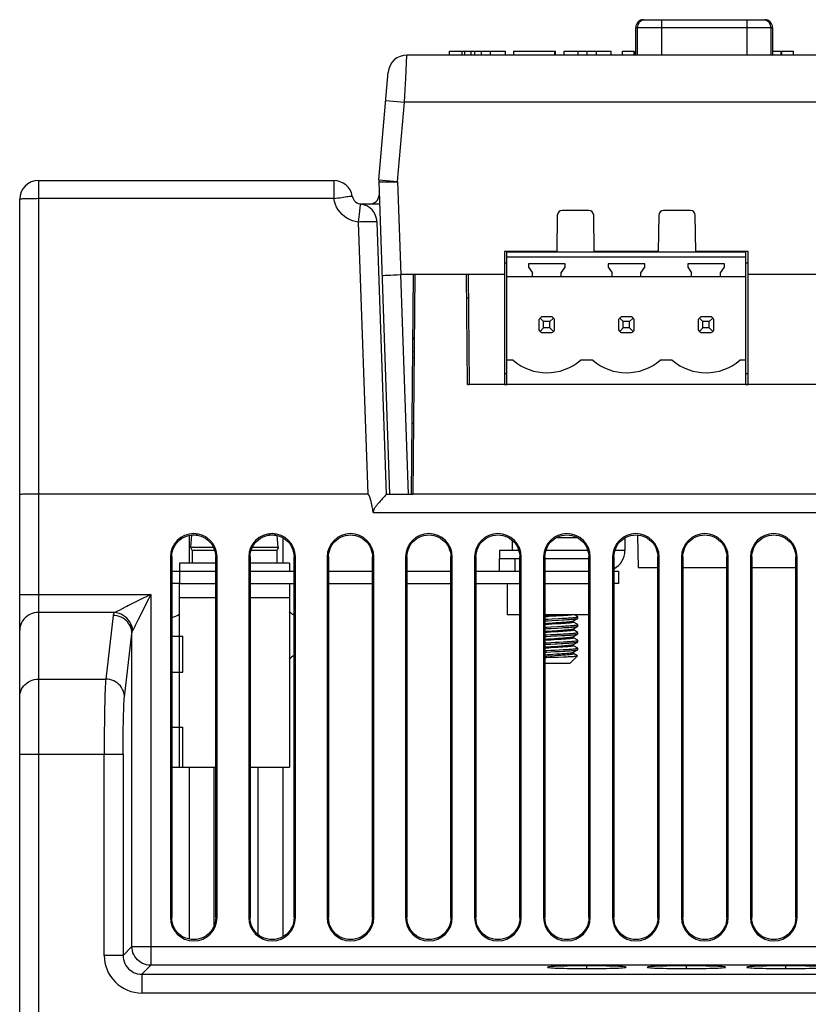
# Model space of a CAD drawing. Extents: x -841 to -216, y -127 to 601.
# Tile 104 of 201: x -624 to -574, y 497 to 560. Entities that reach past the tile are written whole.
import ezdxf

# ---------------------------------------------------------------- set-up
doc = ezdxf.new("R2010")
doc.units = 0
doc.header["$LTSCALE"] = 23.1
doc.layers.add('HEATSINK_AM_0', color=7, linetype='CONTINUOUS')

msp = doc.modelspace()

# ---------------------------------------------------------------- linework, layer by layer
at = {"layer": 'HEATSINK_AM_0', "color": 7}
for p, q in [((-584.328, 559.67), (-576.601, 559.67)), ((-583.192, 559.67), (-583.192, 557.416)), ((-577.737, 559.67), (-577.737, 557.416)), ((-584.828, 557.416), (-584.828, 559.17)), ((-584.828, 559.17), (-584.728, 559.17)), ((-584.728, 559.18), (-584.728, 557.416)), ((-584.728, 559.18), (-576.201, 559.18)), ((-576.201, 559.18), (-576.201, 557.416)), ((-576.201, 559.17), (-576.101, 559.17)), ((-576.101, 559.17), (-576.101, 557.416)), ((-596.696, 557.416), (-596.696, 557.653)), ((-596.696, 557.653), (-593.14, 557.653)), ((-595.897, 557.416), (-595.897, 557.653)), ((-595.736, 557.416), (-595.736, 557.653)), ((-595.333, 557.416), (-595.333, 557.653)), ((-595.093, 557.416), (-595.093, 557.653)), ((-594.672, 557.416), (-594.672, 557.653)), ((-594.095, 557.416), (-594.095, 557.653)), ((-593.14, 557.416), (-593.14, 557.653)), ((-592.629, 557.653), (-592.629, 557.416)), ((-592.629, 557.653), (-589.952, 557.653)), ((-589.993, 557.416), (-589.993, 557.653)), ((-589.952, 557.416), (-589.952, 557.653)), ((-589.392, 557.416), (-589.392, 557.653)), ((-589.392, 557.653), (-586.403, 557.653)), ((-588.504, 557.416), (-588.504, 557.653)), ((-587.916, 557.416), (-587.916, 557.653)), ((-587.333, 557.416), (-587.333, 557.653)), ((-586.403, 557.416), (-586.403, 557.653)), ((-585.68, 557.416), (-585.68, 557.653)), ((-585.68, 557.653), (-584.922, 557.653)), ((-584.922, 557.416), (-584.922, 557.653)), ((-584.859, 557.416), (-584.859, 557.653)), ((-584.859, 557.653), (-584.828, 557.653)), ((-576.101, 557.653), (-574.757, 557.653)), ((-575.559, 557.416), (-575.559, 557.653)), ((-575.515, 557.416), (-575.515, 557.653)), ((-574.757, 557.416), (-574.757, 557.653)), ((-599.497, 555.921), (-599.418, 557.416)), ((-513.021, 557.416), (-599.418, 557.416)), ((-601.214, 549.459), (-600.614, 556.32)), ((-600.771, 554.52), (-599.576, 554.416)), ((-600.02, 549.344), (-599.576, 554.416)), ((-599.576, 554.416), (-599.555, 554.813)), ((-512.864, 554.416), (-599.576, 554.416)), ((-622.92, 549.416), (-622.92, 450.916)), ((-622.92, 549.416), (-604.09, 549.416)), ((-604.09, 549.416), (-604.09, 548.258)), ((-601.214, 549.459), (-600.019, 549.355)), ((-601.22, 549.328), (-601.017, 549.332)), ((-601.22, 549.328), (-600.524, 529.416)), ((-601.017, 549.332), (-600.686, 549.337)), ((-600.02, 549.344), (-599.813, 543.416)), ((-624.12, 450.916), (-624.12, 548.216)), ((-604.09, 548.258), (-622.92, 548.258)), ((-602.417, 547.671), (-602.465, 547.272)), ((-601.17, 547.916), (-602.317, 547.916)), ((-587.81, 547.496), (-589.53, 547.496)), ((-581.33, 547.496), (-583.05, 547.496)), ((-602.465, 547.272), (-602.525, 546.77)), ((-589.83, 547.201), (-589.87, 544.896)), ((-587.47, 544.896), (-587.51, 547.201)), ((-583.35, 547.201), (-583.39, 544.896)), ((-580.99, 544.896), (-581.03, 547.201)), ((-602.525, 546.77), (-601.919, 529.416)), ((-600.72, 529.416), (-601.326, 546.77)), ((-593.19, 544.896), (-593.19, 536.416)), ((-589.87, 544.896), (-593.19, 544.896)), ((-593.04, 536.416), (-593.04, 544.846)), ((-577.8, 544.846), (-593.04, 544.846)), ((-577.8, 544.536), (-593.04, 544.536)), ((-592.97, 544.896), (-592.97, 544.846)), ((-591.97, 544.896), (-591.97, 544.846)), ((-583.39, 544.896), (-587.47, 544.896)), ((-577.65, 544.896), (-580.99, 544.896)), ((-577.8, 536.416), (-577.8, 544.846)), ((-577.65, 536.416), (-577.65, 544.896)), ((-593.19, 544.166), (-593.04, 544.166)), ((-591.67, 544.096), (-591.67, 543.896)), ((-589.33, 544.096), (-591.67, 544.096)), ((-591.67, 543.896), (-591.42, 543.539)), ((-589.58, 543.539), (-589.33, 543.896)), ((-589.33, 543.896), (-589.33, 544.096)), ((-586.59, 544.096), (-586.59, 543.896)), ((-584.25, 544.096), (-586.59, 544.096)), ((-586.59, 543.896), (-586.34, 543.539)), ((-584.5, 543.539), (-584.25, 543.896)), ((-584.25, 543.896), (-584.25, 544.096)), ((-581.51, 544.096), (-581.51, 543.896)), ((-579.17, 544.096), (-581.51, 544.096)), ((-581.51, 543.896), (-581.26, 543.539)), ((-579.42, 543.539), (-579.17, 543.896)), ((-579.17, 543.896), (-579.17, 544.096)), ((-577.8, 544.166), (-577.65, 544.166)), ((-593.19, 543.416), (-599.813, 543.416)), ((-599.322, 529.416), (-599.811, 543.416)), ((-599.131, 529.416), (-599.008, 543.416)), ((-599.02, 529.416), (-598.898, 543.416)), ((-595.62, 543.416), (-598.898, 543.416)), ((-595.559, 536.4), (-595.62, 543.416)), ((-595.52, 543.416), (-595.459, 536.416)), ((-577.8, 543.276), (-593.04, 543.276)), ((-591.42, 543.276), (-591.42, 543.539)), ((-589.58, 543.276), (-589.58, 543.539)), ((-586.34, 543.276), (-586.34, 543.539)), ((-584.5, 543.276), (-584.5, 543.539)), ((-581.26, 543.276), (-581.26, 543.539)), ((-579.42, 543.276), (-579.42, 543.539)), ((-573.01, 543.416), (-577.65, 543.416)), ((-595.507, 541.916), (-595.607, 541.916)), ((-590.7, 540.416), (-590.924, 540.64)), ((-590.168, 540.716), (-590.831, 540.716)), ((-590.075, 540.64), (-590.3, 540.416)), ((-585.62, 540.416), (-585.844, 540.64)), ((-585.088, 540.716), (-585.751, 540.716)), ((-585.22, 540.416), (-584.995, 540.64)), ((-580.54, 540.416), (-580.764, 540.64)), ((-580.008, 540.716), (-580.671, 540.716)), ((-579.915, 540.64), (-580.14, 540.416)), ((-591, 540.547), (-591, 539.884)), ((-590.7, 540.016), (-590.924, 539.791)), ((-590.7, 540.016), (-590.7, 540.416)), ((-590.3, 540.416), (-590.7, 540.416)), ((-590.3, 540.016), (-590.7, 540.016)), ((-590.3, 540.016), (-590.3, 540.416)), ((-590.075, 539.791), (-590.3, 540.016)), ((-590, 539.884), (-590, 540.547)), ((-585.92, 540.547), (-585.92, 539.884)), ((-585.844, 539.791), (-585.62, 540.016)), ((-585.62, 540.016), (-585.62, 540.416)), ((-585.22, 540.416), (-585.62, 540.416)), ((-585.22, 540.016), (-585.62, 540.016)), ((-585.22, 540.016), (-585.22, 540.416)), ((-584.995, 539.791), (-585.22, 540.016)), ((-584.92, 539.884), (-584.92, 540.547)), ((-580.84, 540.547), (-580.84, 539.884)), ((-580.54, 540.016), (-580.764, 539.791)), ((-580.54, 540.016), (-580.54, 540.416)), ((-580.14, 540.416), (-580.54, 540.416)), ((-580.14, 540.016), (-580.54, 540.016)), ((-580.14, 540.016), (-580.14, 540.416)), ((-579.915, 539.791), (-580.14, 540.016)), ((-579.84, 539.884), (-579.84, 540.547)), ((-598.933, 539.364), (-599.044, 539.364)), ((-599.044, 539.319), (-598.933, 539.319)), ((-590.831, 539.716), (-590.168, 539.716)), ((-585.751, 539.716), (-585.088, 539.716)), ((-580.671, 539.716), (-580.008, 539.716)), ((-599.055, 538.103), (-598.944, 538.103)), ((-599.051, 538.519), (-598.94, 538.519)), ((-592.654, 537.956), (-593.04, 537.956)), ((-587.574, 537.956), (-588.346, 537.956)), ((-582.494, 537.956), (-583.266, 537.956)), ((-577.8, 537.956), (-578.186, 537.956)), ((-593.19, 537.116), (-593.04, 537.116)), ((-577.8, 537.116), (-577.65, 537.116)), ((-595.559, 536.416), (-595.459, 536.416)), ((-516.881, 536.4), (-595.559, 536.4)), ((-593.19, 536.416), (-595.459, 536.416)), ((-593.19, 536.416), (-593.04, 536.416)), ((-577.8, 536.416), (-593.04, 536.416)), ((-577.8, 536.416), (-577.65, 536.416)), ((-573.01, 536.416), (-577.65, 536.416)), ((-598.98, 533.916), (-599.09, 533.916)), ((-601.919, 529.416), (-623.054, 529.416)), ((-600.859, 529.268), (-600.925, 529.197)), ((-600.787, 529.345), (-600.859, 529.268)), ((-600.72, 529.416), (-600.787, 529.345)), ((-600.72, 529.416), (-600.513, 529.416)), ((-600.524, 529.416), (-599.131, 529.416)), ((-599.131, 529.416), (-599.02, 529.416)), ((-513.42, 529.416), (-599.02, 529.416)), ((-600.925, 529.197), (-601.005, 529.109)), ((-510.877, 528.216), (-601.563, 528.216)), ((-613.32, 526.784), (-613.32, 525.016)), ((-613.201, 526.033), (-613.134, 526.794)), ((-612.781, 526.794), (-613.134, 526.794)), ((-607.781, 526.794), (-608.258, 526.794)), ((-607.639, 526.033), (-607.704, 526.781)), ((-584.718, 526.811), (-584.681, 524.716)), ((-607.32, 525.016), (-607.32, 526.627)), ((-592.712, 526.481), (-592.712, 525.816)), ((-589.871, 526.654), (-588.569, 526.654)), ((-585.52, 526.627), (-585.52, 525.816)), ((-613.201, 526.033), (-611.763, 526.033)), ((-613.112, 525.854), (-613.112, 525.016)), ((-613.112, 525.854), (-611.69, 525.854)), ((-609.349, 525.854), (-607.72, 525.854)), ((-609.277, 526.033), (-607.639, 526.033)), ((-607.72, 525.854), (-607.72, 525.016)), ((-593.52, 525.816), (-593.52, 525.316)), ((-592.279, 525.816), (-593.52, 525.816)), ((-587.879, 525.816), (-590.56, 525.816)), ((-585.52, 525.816), (-586.16, 525.816)), ((-614.507, 525.416), (-614.507, 502.416)), ((-614.507, 525.415), (-614.421, 525.413)), ((-614.421, 525.413), (-614.422, 502.413)), ((-613.92, 525.016), (-613.92, 524.516)), ((-611.618, 525.016), (-613.92, 525.016)), ((-611.618, 525.413), (-611.532, 525.415)), ((-611.617, 502.413), (-611.618, 525.413)), ((-611.532, 502.415), (-611.532, 525.416)), ((-609.507, 525.416), (-609.507, 502.416)), ((-609.507, 525.415), (-609.421, 525.413)), ((-609.421, 525.413), (-609.422, 502.413)), ((-606.92, 525.016), (-609.421, 525.016)), ((-606.92, 525.016), (-606.92, 524.516)), ((-606.618, 525.413), (-606.532, 525.415)), ((-606.617, 502.413), (-606.618, 525.413)), ((-606.532, 502.415), (-606.532, 525.416)), ((-604.507, 525.416), (-604.507, 502.416)), ((-604.507, 525.415), (-604.421, 525.413)), ((-604.421, 525.413), (-604.422, 502.413)), ((-601.618, 525.413), (-601.532, 525.415)), ((-601.617, 502.413), (-601.618, 525.413)), ((-601.532, 502.415), (-601.532, 525.416)), ((-599.507, 525.416), (-599.507, 502.416)), ((-599.507, 525.415), (-599.421, 525.413)), ((-599.421, 525.413), (-599.422, 502.413)), ((-596.618, 525.413), (-596.532, 525.415)), ((-596.617, 502.413), (-596.618, 525.413)), ((-596.532, 502.416), (-596.532, 525.416)), ((-595.107, 525.416), (-595.107, 502.416)), ((-595.107, 525.415), (-595.021, 525.413)), ((-595.021, 525.413), (-595.022, 502.413)), ((-593.52, 524.516), (-593.52, 525.316)), ((-593.52, 525.316), (-592.218, 525.316)), ((-592.52, 524.516), (-592.52, 525.316)), ((-592.218, 525.413), (-592.132, 525.415)), ((-592.217, 502.413), (-592.218, 525.413)), ((-592.132, 502.416), (-592.132, 525.416)), ((-590.707, 525.416), (-590.707, 502.416)), ((-590.707, 525.415), (-590.621, 525.413)), ((-590.621, 525.413), (-590.622, 502.413)), ((-590.621, 525.316), (-587.818, 525.316)), ((-587.818, 525.413), (-587.732, 525.415)), ((-587.817, 502.413), (-587.818, 525.413)), ((-587.732, 502.416), (-587.732, 525.416)), ((-586.307, 525.416), (-586.307, 502.416)), ((-586.307, 525.415), (-586.221, 525.413)), ((-586.221, 525.413), (-586.222, 502.413)), ((-583.418, 525.413), (-583.332, 525.415)), ((-583.417, 502.413), (-583.418, 525.413)), ((-583.332, 502.416), (-583.332, 525.416)), ((-581.907, 525.416), (-581.907, 502.416)), ((-581.907, 525.415), (-581.821, 525.413)), ((-581.821, 525.413), (-581.822, 502.413)), ((-579.018, 525.413), (-578.932, 525.415)), ((-579.017, 502.413), (-579.018, 525.413)), ((-578.932, 502.416), (-578.932, 525.416)), ((-577.507, 525.416), (-577.507, 502.416)), ((-577.507, 525.415), (-577.421, 525.413)), ((-577.421, 525.413), (-577.422, 502.413)), ((-574.618, 525.413), (-574.532, 525.415)), ((-574.617, 502.413), (-574.618, 525.413)), ((-574.532, 502.416), (-574.532, 525.416)), ((-614.421, 524.516), (-611.618, 524.516)), ((-613.92, 524.516), (-613.92, 523.716)), ((-609.421, 524.516), (-606.618, 524.516)), ((-604.421, 524.516), (-601.618, 524.516)), ((-599.421, 524.516), (-596.618, 524.516)), ((-595.021, 524.516), (-592.218, 524.516)), ((-592.52, 524.516), (-592.218, 524.516)), ((-590.621, 524.516), (-587.818, 524.516)), ((-590.621, 524.516), (-587.818, 524.516)), ((-586.221, 524.516), (-585.92, 524.516)), ((-585.92, 524.516), (-585.92, 523.716)), ((-583.418, 524.716), (-584.681, 524.716)), ((-579.018, 524.716), (-581.821, 524.716)), ((-574.618, 524.716), (-577.421, 524.716)), ((-613.92, 523.716), (-614.421, 523.716)), ((-613.92, 522.816), (-613.92, 523.716)), ((-613.92, 512.016), (-613.92, 523.716)), ((-613.92, 523.716), (-611.618, 523.716)), ((-613.92, 523.716), (-611.618, 523.716)), ((-609.421, 523.716), (-606.92, 523.716)), ((-609.421, 523.716), (-606.92, 523.716)), ((-606.92, 523.716), (-606.92, 522.816)), ((-606.92, 523.716), (-606.92, 512.016)), ((-606.92, 523.716), (-606.618, 523.716)), ((-604.421, 523.716), (-601.618, 523.716)), ((-599.421, 523.716), (-596.618, 523.716)), ((-595.021, 523.716), (-592.218, 523.716)), ((-593.02, 523.716), (-593.02, 521.716)), ((-590.621, 523.716), (-587.818, 523.716)), ((-585.92, 523.716), (-586.221, 523.716)), ((-624.12, 523.018), (-615.761, 523.018)), ((-615.761, 523.018), (-615.963, 522.917)), ((-615.761, 523.018), (-615.761, 499.375)), ((-613.92, 522.816), (-611.618, 522.816)), ((-609.421, 522.816), (-606.92, 522.816)), ((-618.06, 521.869), (-622.92, 521.869)), ((-617.845, 521.976), (-618.06, 521.869)), ((-616.328, 521.884), (-616.484, 521.571)), ((-618.159, 521.688), (-618.633, 517.622)), ((-592.218, 521.716), (-593.02, 521.716)), ((-587.818, 521.716), (-590.621, 521.716)), ((-590.621, 521.674), (-590.47, 521.685)), ((-590.621, 521.438), (-590.425, 521.449)), ((-590.621, 521.338), (-590.425, 521.349)), ((-590.47, 521.685), (-590.252, 521.699)), ((-590.163, 521.118), (-590.386, 521.103)), ((-589.823, 521.14), (-590.163, 521.118)), ((-589.602, 521.154), (-589.823, 521.14)), ((-589.754, 521.485), (-589.492, 521.499)), ((-589.754, 521.385), (-589.492, 521.399)), ((-588.798, 521.331), (-588.526, 521.488)), ((-588.79, 521.252), (-588.79, 521.335)), ((-588.526, 521.103), (-588.788, 521.255)), ((-588.526, 521.603), (-588.72, 521.716)), ((-588.532, 521.486), (-588.526, 521.488)), ((-588.52, 521.496), (-588.52, 521.596)), ((-617.434, 516.472), (-616.96, 520.538)), ((-616.96, 500.575), (-616.96, 520.538)), ((-616.799, 520.939), (-616.91, 520.719)), ((-616.747, 521.042), (-616.799, 520.939)), ((-590.621, 520.938), (-590.493, 520.945)), ((-590.621, 520.838), (-590.493, 520.845)), ((-590.463, 520.597), (-590.621, 520.586)), ((-590.493, 520.945), (-590.229, 520.96)), ((-590.493, 520.845), (-590.229, 520.86)), ((-590.245, 520.612), (-590.463, 520.597)), ((-590.386, 520.69), (-590.163, 520.705)), ((-589.794, 520.642), (-590.245, 520.612)), ((-590.229, 520.96), (-589.823, 520.981)), ((-590.229, 520.86), (-589.823, 520.881)), ((-590.163, 520.705), (-589.823, 520.727)), ((-589.823, 520.981), (-589.559, 520.996)), ((-589.823, 520.881), (-589.559, 520.896)), ((-589.823, 520.727), (-589.602, 520.742)), ((-589.576, 520.656), (-589.794, 520.642)), ((-588.798, 520.831), (-588.526, 520.988)), ((-588.798, 520.331), (-588.526, 520.488)), ((-588.79, 520.752), (-588.79, 520.835)), ((-588.526, 520.603), (-588.788, 520.755)), ((-588.52, 521.096), (-588.526, 521.103)), ((-588.526, 520.988), (-588.52, 520.996)), ((-588.52, 520.996), (-588.52, 521.096)), ((-588.52, 520.496), (-588.52, 520.596)), ((-614.421, 520.366), (-613.72, 520.366)), ((-613.72, 518.066), (-613.72, 520.366)), ((-590.621, 520.438), (-590.502, 520.445)), ((-590.621, 520.338), (-590.503, 520.345)), ((-590.621, 520.174), (-590.463, 520.185)), ((-590.464, 520.097), (-590.621, 520.086)), ((-590.621, 519.938), (-590.505, 519.944)), ((-590.505, 519.944), (-590.244, 519.959)), ((-590.505, 519.844), (-590.244, 519.859)), ((-590.503, 520.345), (-590.241, 520.359)), ((-590.502, 520.445), (-590.241, 520.459)), ((-590.246, 520.112), (-590.464, 520.097)), ((-590.463, 520.185), (-590.245, 520.2)), ((-589.795, 520.141), (-590.246, 520.112)), ((-590.245, 520.2), (-589.794, 520.229)), ((-589.577, 520.156), (-589.795, 520.141)), ((-589.794, 520.229), (-589.576, 520.244)), ((-589.708, 519.987), (-589.451, 520.002)), ((-588.798, 519.831), (-588.526, 519.988)), ((-588.79, 520.252), (-588.79, 520.335)), ((-588.526, 520.103), (-588.788, 520.255)), ((-588.52, 519.996), (-588.52, 520.096)), ((-590.621, 519.838), (-590.505, 519.844)), ((-590.621, 519.674), (-590.464, 519.685)), ((-590.621, 519.438), (-590.507, 519.444)), ((-590.621, 519.338), (-590.508, 519.344)), ((-590.508, 519.344), (-590.246, 519.359)), ((-590.507, 519.444), (-590.246, 519.459)), ((-590.464, 519.685), (-590.246, 519.7)), ((-589.797, 519.641), (-590.25, 519.612)), ((-590.246, 519.7), (-589.795, 519.729)), ((-589.879, 519.224), (-589.646, 519.239)), ((-589.795, 519.729), (-589.577, 519.744)), ((-589.711, 519.387), (-589.454, 519.401)), ((-589.71, 519.487), (-589.453, 519.502)), ((-588.798, 519.331), (-588.526, 519.488)), ((-588.79, 519.752), (-588.79, 519.835)), ((-588.79, 519.252), (-588.79, 519.335)), ((-588.526, 519.603), (-588.788, 519.755)), ((-588.534, 519.108), (-588.788, 519.255)), ((-588.52, 519.496), (-588.52, 519.596)), ((-590.621, 519.001), (-590.494, 519.006)), ((-589.02, 518.616), (-590.621, 518.616)), ((-590.494, 519.006), (-590.262, 519.015)), ((-590.392, 519.102), (-590.167, 519.117)), ((-590.167, 519.117), (-589.821, 519.14)), ((-589.821, 519.14), (-589.598, 519.155)), ((-589.44, 519.045), (-589.227, 519.053)), ((-588.532, 519.103), (-589.02, 518.616)), ((-588.532, 519.103), (-588.534, 519.108)), ((-614.421, 518.066), (-613.72, 518.066)), ((-622.92, 517.622), (-618.633, 517.622)), ((-614.422, 514.566), (-613.72, 514.566)), ((-613.72, 512.016), (-613.72, 514.566)), ((-624.12, 512.832), (-617.529, 512.832)), ((-618.728, 500.006), (-618.728, 512.832)), ((-617.529, 512.831), (-617.529, 500.006)), ((-614.422, 512.016), (-613.72, 512.016)), ((-613.92, 512.016), (-611.618, 512.016)), ((-613.32, 512.016), (-613.32, 501.047)), ((-611.72, 501.893), (-611.72, 512.016)), ((-609.422, 512.016), (-606.92, 512.016)), ((-608.92, 512.016), (-608.92, 501.342)), ((-607.32, 501.203), (-607.32, 512.016)), ((-614.422, 502.413), (-614.507, 502.415)), ((-611.532, 502.415), (-611.617, 502.413)), ((-609.422, 502.413), (-609.507, 502.415)), ((-606.532, 502.415), (-606.617, 502.413)), ((-604.422, 502.413), (-604.507, 502.415)), ((-601.532, 502.415), (-601.617, 502.413)), ((-599.422, 502.413), (-599.507, 502.415)), ((-596.532, 502.415), (-596.617, 502.413)), ((-595.022, 502.413), (-595.107, 502.415)), ((-592.132, 502.415), (-592.217, 502.413)), ((-590.622, 502.413), (-590.707, 502.415)), ((-587.732, 502.415), (-587.817, 502.413)), ((-586.222, 502.413), (-586.307, 502.415)), ((-583.332, 502.415), (-583.417, 502.413)), ((-581.822, 502.413), (-581.907, 502.415)), ((-578.932, 502.415), (-579.017, 502.413)), ((-577.422, 502.413), (-577.507, 502.415)), ((-574.532, 502.415), (-574.617, 502.413)), ((-616.96, 500.575), (-617.529, 500.006)), ((-616.96, 500.575), (-511.279, 500.575)), ((-617.529, 500.006), (-618.728, 500.006)), ((-616.33, 498.807), (-615.761, 499.375)), ((-512.479, 499.375), (-615.761, 499.375)), ((-587.945, 499.164), (-587.945, 499.339)), ((-581.595, 499.164), (-581.595, 499.339)), ((-575.245, 499.164), (-575.245, 499.339)), ((-616.33, 498.807), (-616.33, 497.607)), ((-616.33, 498.807), (-511.91, 498.807)), ((-511.91, 497.607), (-616.33, 497.607))]:
    msp.add_line(p, q, dxfattribs=at)
for points in [[(-599.555, 554.813), (-599.515, 555.572), (-599.497, 555.921)], [(-600.686, 549.337), (-600.479, 549.339), (-600.254, 549.341), (-600.019, 549.341)], [(-622.92, 548.258), (-623.054, 548.257), (-623.187, 548.257), (-623.316, 548.255), (-623.44, 548.253), (-623.558, 548.251), (-623.668, 548.248), (-623.768, 548.245), (-623.858, 548.242), (-623.936, 548.238), (-624.001, 548.234), (-624.052, 548.23), (-624.09, 548.225), (-624.112, 548.22), (-624.12, 548.216)], [(-604.09, 548.258), (-603.958, 548.28), (-603.827, 548.301), (-603.7, 548.321), (-603.578, 548.34), (-603.462, 548.357), (-603.354, 548.373), (-603.256, 548.386), (-603.167, 548.398), (-603.091, 548.407), (-603.026, 548.414), (-602.975, 548.418), (-602.938, 548.42), (-602.915, 548.419), (-602.907, 548.416)], [(-602.525, 546.77), (-602.715, 546.803), (-602.899, 546.855), (-603.077, 546.927), (-603.247, 547.018), (-603.407, 547.126), (-603.554, 547.252), (-603.686, 547.392), (-603.804, 547.546), (-603.904, 547.711), (-603.985, 547.886), (-604.047, 548.068), (-604.09, 548.258)], [(-602.385, 547.92), (-602.386, 547.913), (-602.389, 547.891), (-602.394, 547.856), (-602.417, 547.671)], [(-601.326, 546.77), (-601.333, 546.774), (-601.356, 546.778), (-601.393, 546.781), (-601.445, 546.784), (-601.51, 546.786), (-601.588, 546.787), (-601.677, 546.787), (-601.778, 546.787), (-601.887, 546.786), (-602.005, 546.784), (-602.129, 546.781), (-602.258, 546.778), (-602.391, 546.774), (-602.525, 546.77)], [(-601.011, 543.353), (-600.988, 543.358), (-600.92, 543.364), (-600.809, 543.372), (-600.66, 543.38), (-600.478, 543.389), (-600.271, 543.398), (-600.046, 543.407), (-599.813, 543.416)], [(-623.054, 529.416), (-623.187, 529.415), (-623.316, 529.415), (-623.44, 529.414), (-623.558, 529.412), (-623.668, 529.411), (-623.768, 529.41), (-623.858, 529.408), (-623.936, 529.406), (-624.001, 529.404), (-624.052, 529.402), (-624.09, 529.399), (-624.112, 529.397), (-624.12, 529.395)], [(-601.633, 528.615), (-601.642, 528.66), (-601.653, 528.713), (-601.664, 528.767), (-601.674, 528.814), (-601.684, 528.858), (-601.693, 528.898), (-601.702, 528.935), (-601.711, 528.97), (-601.719, 529.001), (-601.727, 529.031), (-601.734, 529.059), (-601.741, 529.085), (-601.749, 529.11), (-601.756, 529.134), (-601.763, 529.157), (-601.77, 529.178), (-601.777, 529.198), (-601.783, 529.217), (-601.79, 529.236), (-601.797, 529.255), (-601.805, 529.275), (-601.814, 529.296), (-601.824, 529.315), (-601.834, 529.334), (-601.843, 529.351), (-601.853, 529.368), (-601.864, 529.382), (-601.877, 529.396), (-601.89, 529.407), (-601.904, 529.413), (-601.919, 529.416)], [(-601.005, 529.109), (-601.049, 529.061), (-601.093, 529.012), (-601.136, 528.963), (-601.179, 528.915), (-601.218, 528.869), (-601.256, 528.824), (-601.292, 528.781), (-601.325, 528.74), (-601.357, 528.7), (-601.386, 528.661), (-601.414, 528.623), (-601.44, 528.587), (-601.463, 528.551), (-601.484, 528.517), (-601.504, 528.483), (-601.52, 528.45), (-601.534, 528.419), (-601.546, 528.388), (-601.555, 528.358), (-601.562, 528.329), (-601.566, 528.3), (-601.567, 528.272), (-601.566, 528.244), (-601.563, 528.216)], [(-601.563, 528.216), (-601.575, 528.287), (-601.586, 528.353), (-601.596, 528.414), (-601.606, 528.471), (-601.616, 528.522), (-601.633, 528.615)], [(-614.422, 525.409), (-614.413, 525.566), (-614.388, 525.719), (-614.345, 525.871), (-614.285, 526.017), (-614.21, 526.156), (-614.119, 526.285), (-614.014, 526.403), (-613.897, 526.509), (-613.768, 526.6), (-613.63, 526.677), (-613.485, 526.737), (-613.333, 526.781), (-613.177, 526.808), (-613.02, 526.817), (-612.862, 526.808), (-612.707, 526.781), (-612.555, 526.737), (-612.409, 526.677), (-612.271, 526.6), (-612.143, 526.509), (-612.025, 526.403), (-611.921, 526.285), (-611.83, 526.156), (-611.754, 526.017), (-611.695, 525.871), (-611.652, 525.719), (-611.626, 525.566), (-611.618, 525.409)], [(-609.422, 525.409), (-609.413, 525.566), (-609.388, 525.719), (-609.345, 525.871), (-609.285, 526.017), (-609.21, 526.156), (-609.119, 526.285), (-609.014, 526.403), (-608.897, 526.509), (-608.768, 526.6), (-608.63, 526.677), (-608.485, 526.737), (-608.333, 526.781), (-608.177, 526.808), (-608.02, 526.817), (-607.862, 526.808), (-607.707, 526.781), (-607.555, 526.737), (-607.409, 526.677), (-607.271, 526.6), (-607.143, 526.509), (-607.025, 526.403), (-606.921, 526.285), (-606.83, 526.156), (-606.754, 526.017), (-606.695, 525.871), (-606.652, 525.719), (-606.626, 525.566), (-606.618, 525.409)], [(-604.422, 525.409), (-604.413, 525.566), (-604.388, 525.719), (-604.345, 525.871), (-604.285, 526.017), (-604.21, 526.156), (-604.119, 526.285), (-604.014, 526.403), (-603.897, 526.509), (-603.768, 526.6), (-603.63, 526.677), (-603.485, 526.737), (-603.333, 526.781), (-603.177, 526.808), (-603.02, 526.817), (-602.862, 526.808), (-602.707, 526.781), (-602.555, 526.737), (-602.409, 526.677), (-602.271, 526.6), (-602.143, 526.509), (-602.025, 526.403), (-601.921, 526.285), (-601.83, 526.156), (-601.754, 526.017), (-601.695, 525.871), (-601.652, 525.719), (-601.626, 525.566), (-601.618, 525.409)], [(-599.422, 525.409), (-599.413, 525.566), (-599.388, 525.719), (-599.345, 525.871), (-599.285, 526.017), (-599.21, 526.156), (-599.119, 526.285), (-599.014, 526.403), (-598.897, 526.509), (-598.768, 526.6), (-598.63, 526.677), (-598.485, 526.737), (-598.333, 526.781), (-598.177, 526.808), (-598.02, 526.817), (-597.862, 526.808), (-597.707, 526.781), (-597.555, 526.737), (-597.409, 526.677), (-597.271, 526.6), (-597.143, 526.509), (-597.025, 526.403), (-596.921, 526.285), (-596.83, 526.156), (-596.754, 526.017), (-596.695, 525.871), (-596.652, 525.719), (-596.626, 525.566), (-596.618, 525.409)], [(-595.022, 525.409), (-595.013, 525.566), (-594.988, 525.719), (-594.945, 525.871), (-594.885, 526.017), (-594.81, 526.156), (-594.719, 526.285), (-594.614, 526.403), (-594.497, 526.509), (-594.368, 526.6), (-594.23, 526.677), (-594.085, 526.737), (-593.933, 526.781), (-593.777, 526.808), (-593.62, 526.817), (-593.462, 526.808), (-593.307, 526.781), (-593.155, 526.737), (-593.009, 526.677), (-592.871, 526.6), (-592.743, 526.509), (-592.625, 526.403), (-592.521, 526.285), (-592.43, 526.156), (-592.354, 526.017), (-592.295, 525.871), (-592.252, 525.719), (-592.226, 525.566), (-592.218, 525.409)], [(-590.622, 525.409), (-590.613, 525.566), (-590.588, 525.719), (-590.545, 525.871), (-590.485, 526.017), (-590.41, 526.156), (-590.319, 526.285), (-590.214, 526.403), (-590.097, 526.509), (-589.968, 526.6), (-589.83, 526.677), (-589.685, 526.737), (-589.533, 526.781), (-589.377, 526.808), (-589.22, 526.817), (-589.062, 526.808), (-588.907, 526.781), (-588.755, 526.737), (-588.609, 526.677), (-588.471, 526.6), (-588.343, 526.509), (-588.225, 526.403), (-588.121, 526.285), (-588.03, 526.156), (-587.954, 526.017), (-587.895, 525.871), (-587.852, 525.719), (-587.826, 525.566), (-587.818, 525.409)], [(-586.222, 525.409), (-586.213, 525.566), (-586.188, 525.719), (-586.145, 525.871), (-586.085, 526.017), (-586.01, 526.156), (-585.919, 526.285), (-585.814, 526.403), (-585.697, 526.509), (-585.568, 526.6), (-585.43, 526.677), (-585.285, 526.737), (-585.133, 526.781), (-584.977, 526.808), (-584.82, 526.817), (-584.662, 526.808), (-584.507, 526.781), (-584.355, 526.737), (-584.209, 526.677), (-584.071, 526.6), (-583.943, 526.509), (-583.825, 526.403), (-583.721, 526.285), (-583.63, 526.156), (-583.554, 526.017), (-583.495, 525.871), (-583.452, 525.719), (-583.426, 525.566), (-583.418, 525.409)], [(-581.822, 525.409), (-581.813, 525.566), (-581.788, 525.719), (-581.745, 525.871), (-581.685, 526.017), (-581.61, 526.156), (-581.519, 526.285), (-581.414, 526.403), (-581.297, 526.509), (-581.168, 526.6), (-581.03, 526.677), (-580.885, 526.737), (-580.733, 526.781), (-580.577, 526.808), (-580.42, 526.817), (-580.262, 526.808), (-580.107, 526.781), (-579.955, 526.737), (-579.809, 526.677), (-579.671, 526.6), (-579.543, 526.509), (-579.425, 526.403), (-579.321, 526.285), (-579.23, 526.156), (-579.154, 526.017), (-579.095, 525.871), (-579.052, 525.719), (-579.026, 525.566), (-579.018, 525.409)], [(-577.422, 525.409), (-577.413, 525.566), (-577.388, 525.719), (-577.345, 525.871), (-577.285, 526.017), (-577.21, 526.156), (-577.119, 526.285), (-577.014, 526.403), (-576.897, 526.509), (-576.768, 526.6), (-576.63, 526.677), (-576.485, 526.737), (-576.333, 526.781), (-576.177, 526.808), (-576.02, 526.817), (-575.862, 526.808), (-575.707, 526.781), (-575.555, 526.737), (-575.409, 526.677), (-575.271, 526.6), (-575.143, 526.509), (-575.025, 526.403), (-574.921, 526.285), (-574.83, 526.156), (-574.754, 526.017), (-574.695, 525.871), (-574.652, 525.719), (-574.626, 525.566), (-574.618, 525.409)], [(-607.639, 526.033), (-607.638, 526.008), (-607.641, 525.982), (-607.647, 525.957), (-607.656, 525.933), (-607.668, 525.911), (-607.683, 525.89), (-607.7, 525.871), (-607.72, 525.854)], [(-615.761, 523.018), (-615.865, 522.809), (-616.328, 521.884)], [(-616.796, 522.501), (-617.058, 522.37), (-617.175, 522.311), (-617.284, 522.257), (-617.386, 522.206)], [(-615.963, 522.917), (-616.331, 522.733), (-616.796, 522.501)], [(-622.92, 521.869), (-623.054, 521.862), (-623.187, 521.84), (-623.316, 521.804), (-623.44, 521.755), (-623.558, 521.693), (-623.668, 521.618), (-623.768, 521.532), (-623.858, 521.436), (-623.936, 521.331), (-624.001, 521.218), (-624.052, 521.099), (-624.09, 520.975), (-624.112, 520.848), (-624.12, 520.719)], [(-618.06, 521.869), (-618.087, 521.839), (-618.11, 521.809), (-618.129, 521.779), (-618.144, 521.749), (-618.154, 521.718), (-618.159, 521.688)], [(-616.91, 520.719), (-616.931, 520.862), (-616.969, 521.003), (-617.024, 521.139), (-617.094, 521.269), (-617.18, 521.39), (-617.279, 521.501), (-617.39, 521.6), (-617.511, 521.685), (-617.64, 521.756), (-617.777, 521.81), (-617.918, 521.848), (-618.06, 521.869)], [(-617.386, 522.206), (-617.785, 522.007), (-617.845, 521.976)], [(-616.96, 520.538), (-616.969, 520.666), (-616.993, 520.793), (-617.031, 520.916), (-617.083, 521.034), (-617.148, 521.147), (-617.226, 521.251), (-617.316, 521.347), (-617.416, 521.433), (-617.525, 521.507), (-617.642, 521.57), (-617.765, 521.62), (-617.894, 521.657), (-618.026, 521.679), (-618.159, 521.688)], [(-616.484, 521.571), (-616.555, 521.428), (-616.622, 521.293), (-616.747, 521.042)], [(-590.353, 521.605), (-590.463, 521.598), (-590.621, 521.586)], [(-590.621, 521.174), (-590.463, 521.185), (-590.353, 521.193)], [(-590.425, 521.449), (-590.159, 521.463), (-589.754, 521.485)], [(-590.425, 521.349), (-590.159, 521.363), (-589.754, 521.385)], [(-589.676, 521.649), (-589.9, 521.635), (-590.013, 521.627), (-590.353, 521.605)], [(-590.353, 521.193), (-590.126, 521.208), (-590.013, 521.215), (-589.9, 521.222), (-589.676, 521.237)], [(-590.252, 521.699), (-590.027, 521.714), (-590.002, 521.716)], [(-588.915, 521.716), (-588.918, 521.715), (-588.973, 521.708), (-589.036, 521.701), (-589.108, 521.693), (-589.188, 521.686), (-589.274, 521.679), (-589.366, 521.671), (-589.464, 521.664), (-589.568, 521.657), (-589.676, 521.649)], [(-589.676, 521.237), (-589.568, 521.244), (-589.464, 521.252), (-589.366, 521.259), (-589.274, 521.266), (-589.188, 521.274), (-589.108, 521.281), (-589.036, 521.288), (-588.973, 521.296), (-588.918, 521.303), (-588.873, 521.31), (-588.837, 521.318), (-588.811, 521.325), (-588.798, 521.331)], [(-588.79, 521.252), (-588.796, 521.244), (-588.812, 521.237), (-588.839, 521.229), (-588.877, 521.222), (-588.926, 521.214), (-588.984, 521.207), (-589.051, 521.199), (-589.126, 521.192), (-589.209, 521.184), (-589.298, 521.177), (-589.394, 521.169), (-589.496, 521.162), (-589.602, 521.154)], [(-589.492, 521.499), (-589.368, 521.506), (-589.248, 521.514), (-589.135, 521.521), (-589.03, 521.528), (-588.932, 521.535), (-588.843, 521.542), (-588.764, 521.55), (-588.695, 521.557), (-588.637, 521.564), (-588.59, 521.571), (-588.555, 521.578), (-588.532, 521.586), (-588.521, 521.593), (-588.52, 521.596)], [(-589.492, 521.399), (-589.368, 521.406), (-589.248, 521.414), (-589.135, 521.421), (-589.03, 521.428), (-588.932, 521.435), (-588.843, 521.442), (-588.764, 521.45), (-588.695, 521.457), (-588.637, 521.464), (-588.59, 521.471), (-588.555, 521.478), (-588.532, 521.486)], [(-588.52, 521.596), (-588.522, 521.6), (-588.526, 521.603)], [(-588.526, 521.488), (-588.521, 521.493), (-588.52, 521.496)], [(-616.96, 520.538), (-616.957, 520.569), (-616.952, 520.6), (-616.945, 520.63), (-616.936, 520.66), (-616.924, 520.69), (-616.91, 520.719)], [(-590.386, 521.103), (-590.493, 521.095), (-590.621, 521.086)], [(-590.621, 520.674), (-590.493, 520.683), (-590.386, 520.69)], [(-590.241, 520.459), (-589.973, 520.473), (-589.838, 520.48), (-589.575, 520.495)], [(-589.602, 520.742), (-589.496, 520.75), (-589.394, 520.757), (-589.298, 520.764), (-589.209, 520.772), (-589.126, 520.779), (-589.051, 520.787), (-588.984, 520.794), (-588.926, 520.802), (-588.877, 520.809), (-588.839, 520.817), (-588.812, 520.825), (-588.798, 520.831)], [(-588.79, 520.752), (-588.795, 520.745), (-588.811, 520.737), (-588.837, 520.73), (-588.873, 520.723), (-588.919, 520.715), (-588.975, 520.708), (-589.039, 520.7), (-589.112, 520.693), (-589.192, 520.686), (-589.279, 520.678), (-589.373, 520.671), (-589.472, 520.664), (-589.576, 520.656)], [(-589.575, 520.495), (-589.449, 520.502), (-589.327, 520.509), (-589.21, 520.516), (-589.1, 520.523), (-588.998, 520.53), (-588.903, 520.538), (-588.818, 520.545), (-588.742, 520.552), (-588.677, 520.559), (-588.622, 520.566), (-588.579, 520.573), (-588.547, 520.58), (-588.528, 520.588), (-588.52, 520.595), (-588.52, 520.596)], [(-589.575, 520.395), (-589.449, 520.402), (-589.327, 520.409), (-589.21, 520.416), (-589.1, 520.423), (-588.998, 520.43), (-588.903, 520.437), (-588.818, 520.445), (-588.742, 520.452), (-588.677, 520.459), (-588.622, 520.466), (-588.579, 520.473), (-588.548, 520.48), (-588.528, 520.488), (-588.526, 520.488)], [(-589.559, 520.996), (-589.432, 521.003), (-589.31, 521.01), (-589.193, 521.017), (-589.084, 521.024), (-588.982, 521.032), (-588.888, 521.039), (-588.804, 521.046), (-588.729, 521.053), (-588.666, 521.06), (-588.613, 521.068), (-588.572, 521.075), (-588.542, 521.082), (-588.525, 521.089), (-588.52, 521.096)], [(-589.559, 520.896), (-589.432, 520.903), (-589.31, 520.91), (-589.193, 520.917), (-589.084, 520.924), (-588.982, 520.932), (-588.888, 520.939), (-588.804, 520.946), (-588.729, 520.953), (-588.666, 520.96), (-588.613, 520.968), (-588.572, 520.975), (-588.542, 520.982), (-588.526, 520.988)], [(-588.52, 520.596), (-588.524, 520.602), (-588.526, 520.603)], [(-588.526, 520.488), (-588.52, 520.495), (-588.52, 520.496)], [(-590.244, 519.959), (-589.975, 519.973), (-589.708, 519.987)], [(-590.244, 519.859), (-589.975, 519.873), (-589.841, 519.88), (-589.578, 519.894)], [(-590.241, 520.359), (-589.973, 520.373), (-589.838, 520.38), (-589.575, 520.395)], [(-589.578, 519.894), (-589.451, 519.902), (-589.329, 519.909), (-589.212, 519.916), (-589.102, 519.923), (-589, 519.93), (-588.905, 519.937), (-588.82, 519.945), (-588.744, 519.952), (-588.678, 519.959), (-588.623, 519.966), (-588.58, 519.973), (-588.548, 519.98), (-588.528, 519.987), (-588.526, 519.988)], [(-588.79, 520.252), (-588.796, 520.245), (-588.811, 520.237), (-588.838, 520.23), (-588.875, 520.222), (-588.921, 520.215), (-588.977, 520.207), (-589.041, 520.2), (-589.113, 520.193), (-589.193, 520.186), (-589.28, 520.178), (-589.374, 520.171), (-589.474, 520.163), (-589.577, 520.156)], [(-589.576, 520.244), (-589.472, 520.251), (-589.373, 520.259), (-589.279, 520.266), (-589.192, 520.273), (-589.112, 520.281), (-589.039, 520.288), (-588.975, 520.295), (-588.919, 520.303), (-588.873, 520.31), (-588.837, 520.318), (-588.811, 520.325), (-588.798, 520.331)], [(-589.451, 520.002), (-589.329, 520.009), (-589.212, 520.016), (-589.102, 520.023), (-588.999, 520.03), (-588.905, 520.037), (-588.819, 520.045), (-588.744, 520.052), (-588.678, 520.059), (-588.623, 520.066), (-588.58, 520.073), (-588.548, 520.08), (-588.528, 520.087), (-588.52, 520.095), (-588.52, 520.096)], [(-588.52, 520.096), (-588.524, 520.102), (-588.526, 520.103)], [(-588.526, 519.988), (-588.52, 519.995), (-588.52, 519.996)], [(-590.25, 519.612), (-590.361, 519.604), (-590.47, 519.597), (-590.621, 519.586)], [(-590.352, 519.193), (-590.117, 519.208), (-589.879, 519.224)], [(-590.246, 519.459), (-589.978, 519.473), (-589.71, 519.487)], [(-590.246, 519.359), (-589.978, 519.373), (-589.711, 519.387)], [(-588.79, 519.752), (-588.795, 519.745), (-588.811, 519.737), (-588.837, 519.73), (-588.873, 519.723), (-588.918, 519.715), (-588.973, 519.708), (-589.036, 519.701), (-589.109, 519.693), (-589.188, 519.686), (-589.274, 519.679), (-589.368, 519.671), (-589.469, 519.664), (-589.575, 519.656), (-589.685, 519.649), (-589.797, 519.641)], [(-589.646, 519.239), (-589.534, 519.247), (-589.427, 519.255), (-589.325, 519.262), (-589.23, 519.27), (-589.143, 519.278), (-589.063, 519.285), (-588.993, 519.293), (-588.932, 519.301), (-588.882, 519.309), (-588.842, 519.316), (-588.813, 519.324), (-588.798, 519.331)], [(-589.598, 519.155), (-589.492, 519.162), (-589.39, 519.17), (-589.294, 519.177), (-589.204, 519.185), (-589.121, 519.192), (-589.047, 519.2), (-588.98, 519.207), (-588.923, 519.215), (-588.876, 519.222), (-588.839, 519.229), (-588.812, 519.237), (-588.796, 519.244), (-588.79, 519.252)], [(-589.577, 519.744), (-589.474, 519.751), (-589.374, 519.759), (-589.28, 519.766), (-589.193, 519.773), (-589.113, 519.781), (-589.041, 519.788), (-588.977, 519.795), (-588.921, 519.803), (-588.875, 519.81), (-588.838, 519.817), (-588.811, 519.825), (-588.798, 519.831)], [(-589.454, 519.401), (-589.331, 519.409), (-589.215, 519.416), (-589.104, 519.423), (-589.002, 519.43), (-588.907, 519.437), (-588.821, 519.444), (-588.745, 519.452), (-588.679, 519.459), (-588.624, 519.466), (-588.581, 519.473), (-588.549, 519.48), (-588.528, 519.487), (-588.526, 519.488)], [(-589.453, 519.502), (-589.331, 519.509), (-589.214, 519.516), (-589.104, 519.523), (-589.001, 519.53), (-588.907, 519.537), (-588.821, 519.544), (-588.745, 519.552), (-588.679, 519.559), (-588.624, 519.566), (-588.581, 519.573), (-588.548, 519.58), (-588.528, 519.587), (-588.52, 519.594), (-588.52, 519.596)], [(-588.52, 519.596), (-588.524, 519.602), (-588.526, 519.603)], [(-588.526, 519.488), (-588.52, 519.494), (-588.52, 519.496)], [(-590.621, 519.174), (-590.465, 519.185), (-590.352, 519.193)], [(-590.621, 519.086), (-590.5, 519.095), (-590.392, 519.102)], [(-590.262, 519.015), (-589.902, 519.028), (-589.784, 519.032), (-589.44, 519.045)], [(-589.227, 519.053), (-589.128, 519.057), (-589.035, 519.062), (-588.948, 519.066), (-588.867, 519.07), (-588.794, 519.074), (-588.729, 519.078), (-588.673, 519.082), (-588.626, 519.087), (-588.588, 519.091), (-588.559, 519.095), (-588.541, 519.099), (-588.532, 519.103)], [(-624.12, 516.472), (-624.112, 516.601), (-624.09, 516.728), (-624.052, 516.852), (-624.001, 516.971), (-623.936, 517.084), (-623.858, 517.189), (-623.768, 517.285), (-623.668, 517.371), (-623.558, 517.445), (-623.44, 517.508), (-623.316, 517.557), (-623.187, 517.593), (-623.054, 517.614), (-622.92, 517.622)], [(-618.633, 517.622), (-618.644, 517.492), (-618.653, 517.332), (-618.663, 517.143), (-618.672, 516.927), (-618.68, 516.685), (-618.688, 516.418), (-618.695, 516.128), (-618.702, 515.817), (-618.708, 515.487), (-618.713, 515.14), (-618.718, 514.778), (-618.721, 514.404), (-618.724, 514.02), (-618.726, 513.628), (-618.728, 513.231), (-618.728, 512.832)], [(-617.434, 516.472), (-617.443, 516.6), (-617.467, 516.726), (-617.505, 516.849), (-617.557, 516.968), (-617.622, 517.08), (-617.7, 517.185), (-617.79, 517.281), (-617.89, 517.367), (-617.999, 517.442), (-618.116, 517.504), (-618.24, 517.554), (-618.368, 517.591), (-618.5, 517.613), (-618.633, 517.622)], [(-617.529, 512.831), (-617.528, 513.181), (-617.527, 513.525), (-617.524, 513.863), (-617.52, 514.193), (-617.515, 514.51), (-617.509, 514.814), (-617.503, 515.101), (-617.495, 515.369), (-617.486, 515.616), (-617.477, 515.84), (-617.467, 516.039), (-617.457, 516.212), (-617.446, 516.356), (-617.434, 516.472)], [(-611.618, 502.409), (-611.628, 502.243), (-611.658, 502.08), (-611.708, 501.919), (-611.778, 501.764), (-611.865, 501.619), (-611.97, 501.486), (-612.09, 501.366), (-612.223, 501.261), (-612.368, 501.174), (-612.522, 501.104), (-612.684, 501.054), (-612.851, 501.023), (-613.02, 501.013), (-613.189, 501.023), (-613.355, 501.054), (-613.517, 501.104), (-613.672, 501.174), (-613.817, 501.261), (-613.95, 501.366), (-614.07, 501.486), (-614.174, 501.619), (-614.262, 501.764), (-614.331, 501.919), (-614.382, 502.08), (-614.412, 502.243), (-614.422, 502.409)], [(-606.618, 502.409), (-606.628, 502.243), (-606.658, 502.08), (-606.708, 501.919), (-606.778, 501.764), (-606.865, 501.619), (-606.97, 501.486), (-607.09, 501.366), (-607.223, 501.261), (-607.368, 501.174), (-607.522, 501.104), (-607.684, 501.054), (-607.851, 501.023), (-608.02, 501.013), (-608.189, 501.023), (-608.355, 501.054), (-608.517, 501.104), (-608.672, 501.174), (-608.817, 501.261), (-608.95, 501.366), (-609.07, 501.486), (-609.174, 501.619), (-609.262, 501.764), (-609.331, 501.919), (-609.382, 502.08), (-609.412, 502.243), (-609.422, 502.409)], [(-601.618, 502.409), (-601.628, 502.243), (-601.658, 502.08), (-601.708, 501.919), (-601.778, 501.764), (-601.865, 501.619), (-601.97, 501.486), (-602.09, 501.366), (-602.223, 501.261), (-602.368, 501.174), (-602.522, 501.104), (-602.684, 501.054), (-602.851, 501.023), (-603.02, 501.013), (-603.189, 501.023), (-603.355, 501.054), (-603.517, 501.104), (-603.672, 501.174), (-603.817, 501.261), (-603.95, 501.366), (-604.07, 501.486), (-604.174, 501.619), (-604.262, 501.764), (-604.331, 501.919), (-604.382, 502.08), (-604.412, 502.243), (-604.422, 502.409)], [(-596.618, 502.409), (-596.628, 502.243), (-596.658, 502.08), (-596.708, 501.919), (-596.778, 501.764), (-596.865, 501.619), (-596.97, 501.486), (-597.09, 501.366), (-597.223, 501.261), (-597.368, 501.174), (-597.522, 501.104), (-597.684, 501.054), (-597.851, 501.023), (-598.02, 501.013), (-598.189, 501.023), (-598.355, 501.054), (-598.517, 501.104), (-598.672, 501.174), (-598.817, 501.261), (-598.95, 501.366), (-599.07, 501.486), (-599.174, 501.619), (-599.262, 501.764), (-599.331, 501.919), (-599.382, 502.08), (-599.412, 502.243), (-599.422, 502.409)], [(-592.218, 502.409), (-592.228, 502.243), (-592.258, 502.08), (-592.308, 501.919), (-592.378, 501.764), (-592.465, 501.619), (-592.57, 501.486), (-592.69, 501.366), (-592.823, 501.261), (-592.968, 501.174), (-593.122, 501.104), (-593.284, 501.054), (-593.451, 501.023), (-593.62, 501.013), (-593.789, 501.023), (-593.955, 501.054), (-594.117, 501.104), (-594.272, 501.174), (-594.417, 501.261), (-594.55, 501.366), (-594.67, 501.486), (-594.774, 501.619), (-594.862, 501.764), (-594.931, 501.919), (-594.982, 502.08), (-595.012, 502.243), (-595.022, 502.409)], [(-587.818, 502.409), (-587.828, 502.243), (-587.858, 502.08), (-587.908, 501.919), (-587.978, 501.764), (-588.065, 501.619), (-588.17, 501.486), (-588.29, 501.366), (-588.423, 501.261), (-588.568, 501.174), (-588.722, 501.104), (-588.884, 501.054), (-589.051, 501.023), (-589.22, 501.013), (-589.389, 501.023), (-589.555, 501.054), (-589.717, 501.104), (-589.872, 501.174), (-590.017, 501.261), (-590.15, 501.366), (-590.27, 501.486), (-590.374, 501.619), (-590.462, 501.764), (-590.531, 501.919), (-590.582, 502.08), (-590.612, 502.243), (-590.622, 502.409)], [(-583.418, 502.409), (-583.428, 502.243), (-583.458, 502.08), (-583.508, 501.919), (-583.578, 501.764), (-583.665, 501.619), (-583.77, 501.486), (-583.89, 501.366), (-584.023, 501.261), (-584.168, 501.174), (-584.322, 501.104), (-584.484, 501.054), (-584.651, 501.023), (-584.82, 501.013), (-584.989, 501.023), (-585.155, 501.054), (-585.317, 501.104), (-585.472, 501.174), (-585.617, 501.261), (-585.75, 501.366), (-585.87, 501.486), (-585.974, 501.619), (-586.062, 501.764), (-586.131, 501.919), (-586.182, 502.08), (-586.212, 502.243), (-586.222, 502.409)], [(-579.018, 502.409), (-579.028, 502.243), (-579.058, 502.08), (-579.108, 501.919), (-579.178, 501.764), (-579.265, 501.619), (-579.37, 501.486), (-579.49, 501.366), (-579.623, 501.261), (-579.768, 501.174), (-579.922, 501.104), (-580.084, 501.054), (-580.251, 501.023), (-580.42, 501.013), (-580.589, 501.023), (-580.755, 501.054), (-580.917, 501.104), (-581.072, 501.174), (-581.217, 501.261), (-581.35, 501.366), (-581.47, 501.486), (-581.574, 501.619), (-581.662, 501.764), (-581.731, 501.919), (-581.782, 502.08), (-581.812, 502.243), (-581.822, 502.409)], [(-574.618, 502.409), (-574.628, 502.243), (-574.658, 502.08), (-574.708, 501.919), (-574.778, 501.764), (-574.865, 501.619), (-574.97, 501.486), (-575.09, 501.366), (-575.223, 501.261), (-575.368, 501.174), (-575.522, 501.104), (-575.684, 501.054), (-575.851, 501.023), (-576.02, 501.013), (-576.189, 501.023), (-576.355, 501.054), (-576.517, 501.104), (-576.672, 501.174), (-576.817, 501.261), (-576.95, 501.366), (-577.07, 501.486), (-577.174, 501.619), (-577.262, 501.764), (-577.331, 501.919), (-577.382, 502.08), (-577.412, 502.243), (-577.422, 502.409)], [(-615.761, 499.375), (-615.895, 499.383), (-616.028, 499.406), (-616.157, 499.443), (-616.281, 499.494), (-616.399, 499.56), (-616.508, 499.637), (-616.608, 499.727), (-616.698, 499.827), (-616.776, 499.937), (-616.841, 500.055), (-616.893, 500.179), (-616.93, 500.308), (-616.953, 500.44), (-616.96, 500.575)], [(-618.728, 500.006), (-618.716, 499.769), (-618.682, 499.537), (-618.625, 499.309), (-618.545, 499.087), (-618.445, 498.874), (-618.324, 498.673), (-618.184, 498.484), (-618.026, 498.31), (-617.852, 498.152), (-617.663, 498.012), (-617.461, 497.891), (-617.248, 497.79), (-617.027, 497.711), (-616.798, 497.654), (-616.566, 497.619), (-616.33, 497.607)], [(-617.529, 500.006), (-617.522, 499.872), (-617.499, 499.74), (-617.462, 499.611), (-617.411, 499.487), (-617.347, 499.369), (-617.269, 499.259), (-617.18, 499.159), (-617.079, 499.069), (-616.97, 498.991), (-616.852, 498.925), (-616.727, 498.874), (-616.598, 498.837), (-616.465, 498.814), (-616.33, 498.807)], [(-587.945, 499.339), (-588.208, 499.338), (-588.465, 499.337), (-588.718, 499.335), (-588.963, 499.331), (-589.197, 499.327), (-589.416, 499.322), (-589.618, 499.316), (-589.802, 499.31), (-589.967, 499.303), (-590.11, 499.295), (-590.229, 499.287), (-590.323, 499.279), (-590.39, 499.27), (-590.431, 499.261), (-590.445, 499.252)], [(-590.445, 499.252), (-590.432, 499.243), (-590.391, 499.234), (-590.324, 499.225), (-590.231, 499.216), (-590.113, 499.208), (-589.971, 499.2), (-589.808, 499.193), (-589.624, 499.187), (-589.422, 499.181), (-589.202, 499.176), (-588.968, 499.172), (-588.722, 499.169), (-588.468, 499.166), (-588.209, 499.165), (-587.945, 499.164)], [(-585.445, 499.252), (-585.458, 499.261), (-585.499, 499.27), (-585.565, 499.278), (-585.658, 499.287), (-585.776, 499.295), (-585.918, 499.303), (-586.082, 499.31), (-586.266, 499.316), (-586.468, 499.322), (-586.687, 499.327), (-586.921, 499.331), (-587.167, 499.335), (-587.422, 499.337), (-587.681, 499.338), (-587.945, 499.339)], [(-587.945, 499.164), (-587.682, 499.165), (-587.425, 499.166), (-587.171, 499.169), (-586.926, 499.172), (-586.693, 499.176), (-586.474, 499.181), (-586.271, 499.187), (-586.087, 499.193), (-585.923, 499.2), (-585.78, 499.208), (-585.661, 499.216), (-585.567, 499.225), (-585.499, 499.233), (-585.458, 499.242), (-585.445, 499.252)], [(-581.595, 499.339), (-581.858, 499.338), (-582.115, 499.337), (-582.368, 499.335), (-582.613, 499.331), (-582.847, 499.327), (-583.066, 499.322), (-583.268, 499.316), (-583.452, 499.31), (-583.617, 499.303), (-583.76, 499.295), (-583.879, 499.287), (-583.973, 499.279), (-584.04, 499.27), (-584.081, 499.261), (-584.095, 499.252)], [(-584.095, 499.252), (-584.082, 499.243), (-584.041, 499.234), (-583.974, 499.225), (-583.881, 499.216), (-583.763, 499.208), (-583.621, 499.2), (-583.458, 499.193), (-583.274, 499.187), (-583.072, 499.181), (-582.852, 499.176), (-582.618, 499.172), (-582.372, 499.169), (-582.118, 499.166), (-581.859, 499.165), (-581.595, 499.164)], [(-579.095, 499.252), (-579.108, 499.261), (-579.149, 499.27), (-579.215, 499.278), (-579.308, 499.287), (-579.426, 499.295), (-579.568, 499.303), (-579.732, 499.31), (-579.916, 499.316), (-580.118, 499.322), (-580.337, 499.327), (-580.571, 499.331), (-580.817, 499.335), (-581.072, 499.337), (-581.331, 499.338), (-581.595, 499.339)], [(-581.595, 499.164), (-581.332, 499.165), (-581.075, 499.166), (-580.821, 499.169), (-580.576, 499.172), (-580.343, 499.176), (-580.124, 499.181), (-579.921, 499.187), (-579.737, 499.193), (-579.573, 499.2), (-579.43, 499.208), (-579.311, 499.216), (-579.217, 499.225), (-579.149, 499.233), (-579.108, 499.242), (-579.095, 499.252)], [(-575.245, 499.339), (-575.508, 499.338), (-575.765, 499.337), (-576.018, 499.335), (-576.263, 499.331), (-576.497, 499.327), (-576.716, 499.322), (-576.918, 499.316), (-577.102, 499.31), (-577.267, 499.303), (-577.41, 499.295), (-577.529, 499.287), (-577.623, 499.279), (-577.69, 499.27), (-577.731, 499.261), (-577.745, 499.252)], [(-577.745, 499.252), (-577.732, 499.243), (-577.691, 499.234), (-577.624, 499.225), (-577.531, 499.216), (-577.413, 499.208), (-577.271, 499.2), (-577.108, 499.193), (-576.924, 499.187), (-576.722, 499.181), (-576.502, 499.176), (-576.268, 499.172), (-576.022, 499.169), (-575.768, 499.166), (-575.509, 499.165), (-575.245, 499.164)], [(-572.745, 499.252), (-572.758, 499.261), (-572.799, 499.27), (-572.865, 499.278), (-572.958, 499.287), (-573.076, 499.295), (-573.218, 499.303), (-573.382, 499.31), (-573.566, 499.316), (-573.768, 499.322), (-573.987, 499.327), (-574.221, 499.331), (-574.467, 499.335), (-574.722, 499.337), (-574.981, 499.338), (-575.245, 499.339)], [(-575.245, 499.164), (-574.982, 499.165), (-574.725, 499.166), (-574.471, 499.169), (-574.226, 499.172), (-573.993, 499.176), (-573.774, 499.181), (-573.571, 499.187), (-573.387, 499.193), (-573.223, 499.2), (-573.08, 499.208), (-572.961, 499.216), (-572.867, 499.225), (-572.799, 499.233), (-572.758, 499.242), (-572.745, 499.252)]]:
    msp.add_lwpolyline(points, dxfattribs=at)
for centre, radius, start, end in [((-584.328, 559.17), 0.5, 90, 180), ((-584.228, 559.18), 0.5, 101.53696, 180), ((-576.701, 559.18), 0.5, 0, 78.46304), ((-576.601, 559.17), 0.5, 0, 90), ((-599.418, 556.216), 1.2, 90, 175), ((-622.92, 548.216), 1.2, 90, 180), ((-604.09, 548.216), 1.2, 9.59376, 90.00046), ((-599.72, 549.328), 1.5, 175, 180), ((-602.315, 548.516), 0.6, 189.59247, 269.79229), ((-601.8, 548.516), 0.6, 270.00009, 358.49993), ((-602.525, 546.728), 1.2, 1.99999, 83.30098), ((-589.53, 547.196), 0.3, 90, 179), ((-587.81, 547.196), 0.3, 1, 90), ((-583.05, 547.196), 0.3, 90, 179), ((-581.33, 547.196), 0.3, 1, 90), ((-590.5, 540.216), 0.6, 123.55731, 146.44269), ((-590.5, 540.216), 0.6, 33.55731, 56.44269), ((-585.42, 540.216), 0.6, 123.55731, 146.44269), ((-585.42, 540.216), 0.6, 33.55731, 56.44269), ((-580.34, 540.216), 0.6, 123.55731, 146.44269), ((-580.34, 540.216), 0.6, 33.55731, 56.44269), ((-590.5, 540.216), 0.6, 213.55731, 236.44269), ((-590.5, 540.216), 0.6, 303.55731, 326.44269), ((-585.42, 540.216), 0.6, 213.55731, 236.44269), ((-585.42, 540.216), 0.6, 303.55731, 326.44269), ((-580.34, 540.216), 0.6, 213.55731, 236.44269), ((-580.34, 540.216), 0.6, 303.55731, 326.44269), ((-590.5, 540.456), 3.3, 229.25095, 310.74905), ((-585.42, 540.456), 3.3, 229.25095, 310.74905), ((-580.34, 540.456), 3.3, 229.25095, 310.74905), ((-613.02, 525.416), 1.487, 0, 180), ((-612.238, 526.716), 0.9, 173.94658, 175), ((-608.02, 525.416), 1.487, 0, 180), ((-603.02, 525.416), 1.487, 0, 180), ((-598.02, 525.416), 1.487, 0, 180), ((-593.62, 525.416), 1.487, 0, 180), ((-589.22, 525.416), 1.487, 0, 180), ((-584.82, 525.416), 1.487, 0, 180), ((-580.42, 525.416), 1.487, 0, 180), ((-576.02, 525.416), 1.487, 0, 180), ((-613.001, 526.016), 0.2, 175, 236.21428), ((-586.82, 525.816), 1.3, 297.57438, 360), ((-614.72, 522.916), 1.4, 282.31693, 304.86716), ((-605.92, 522.916), 1.4, 224.30524, 240.00382), ((-605.92, 517.916), 1.4, 119.99076, 135.69081), ((-613.02, 502.416), 1.487, 180, 359.98772), ((-608.02, 502.416), 1.487, 180, 359.98772), ((-603.02, 502.416), 1.487, 180, 359.98772), ((-598.02, 502.416), 1.487, 180, 360), ((-593.62, 502.416), 1.487, 180, 360), ((-589.22, 502.416), 1.487, 180, 360), ((-584.82, 502.416), 1.487, 180, 360), ((-580.42, 502.416), 1.487, 180, 360), ((-576.02, 502.416), 1.487, 180, 360)]:
    msp.add_arc(centre, radius, start, end, dxfattribs=at)

doc.saveas('drawing.dxf')
